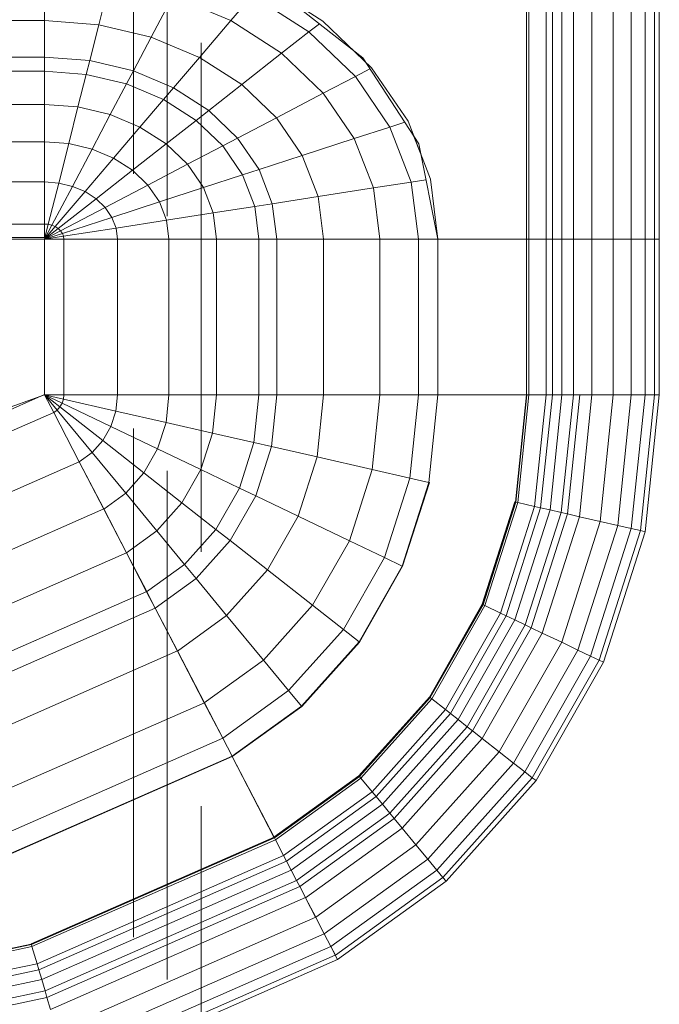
# Model space of a CAD drawing. Header units: millimetres. Extents: x -15837 to 20337, y 4737 to 43412.
# Tile 81 of 85: x 17205 to 17394, y 42167 to 42457. Entities that reach past the tile are written whole.
import ezdxf

# ---------------------------------------------------------------- set-up
doc = ezdxf.new("R2010")
doc.units = ezdxf.units.MM
doc.linetypes.add('ADSK_Штриховая_ш3 п1_5', pattern=[225, 150, -75])
doc.layers.add('A-DETL-____-MBND', color=5, linetype='ADSK_Штриховая_ш3 п1_5', lineweight=20)
doc.layers.add('M-EQPM-____-OTLN', color=50, linetype='Continuous', lineweight=20)

# ---------------------------------------------------------------- blocks, each defined once
blk = doc.blocks.new('Прямая форма - 83 new-608910-В_Этаж 03_Водопровод')
at = {"layer": 'M-EQPM-____-OTLN', "color": 253}
for p, q in [((260.84, -183.27), (260.84, 0)), ((260.87, 0), (260.87, -183.24)), ((261.6, -183.27), (261.6, 0)), ((266.64, -183.27), (266.64, 0)), ((268.48, -183.27), (268.48, 0)), ((271.3, -183.27), (271.3, 0)), ((274.68, -183.27), (274.68, 0)), ((280.15, -183.27), (280.15, 0)), ((286.45, -183.27), (286.45, 0)), ((291.73, -183.27), (291.73, 0)), ((295.82, -183.27), (295.82, 0)), ((298.6, -183.27), (298.6, 0)), ((299.99, -183.27), (299.99, 0)), ((118.83, -118.79), (118.83, -105.76)), ((118.83, -105.76), (118.83, -118.79)), ((134.86, -120.03), (138.11, -107.25)), ((183.25, -107.65), (200.82, -118.96)), ((212.64, -129.78), (186.98, -109.66)), ((150.29, -123.7), (156.64, -111.66)), ((173.73, -118.82), (156.64, -111.66)), ((173.73, -118.82), (180.04, -111.41)), ((196.74, -122.16), (180.04, -111.41)), ((118.83, -118.79), (16.37, -118.79)), ((134.86, -120.03), (118.83, -118.79)), ((118.83, -129.56), (118.83, -118.79)), ((118.83, -118.79), (118.83, -129.56)), ((164.5, -129.66), (173.73, -118.82)), ((188.7, -128.46), (173.73, -118.82)), ((200.82, -118.96), (215.24, -132.74)), ((132.18, -130.59), (134.86, -120.03)), ((150.29, -123.7), (134.86, -120.03)), ((196.74, -122.16), (199.83, -119.73)), ((145.03, -133.65), (150.29, -123.7)), ((164.5, -129.66), (150.29, -123.7)), ((188.7, -128.46), (196.74, -122.16)), ((210.44, -135.26), (196.74, -122.16)), ((213.45, -131.03), (209.86, -127.6)), ((118.83, -129.56), (15, -129.56)), ((132.18, -130.59), (118.83, -129.56)), ((118.83, -133.71), (118.83, -129.56)), ((118.83, -129.56), (118.83, -133.71)), ((131.15, -134.66), (132.18, -130.59)), ((145.03, -133.65), (132.18, -130.59)), ((156.87, -138.61), (164.5, -129.66)), ((176.96, -137.68), (164.5, -129.66)), ((176.96, -137.68), (188.7, -128.46)), ((200.99, -140.21), (188.7, -128.46)), ((229.11, -155.13), (212.64, -129.78)), ((210.44, -135.26), (214.73, -133.01)), ((215.24, -132.74), (225.96, -148.47)), ((118.83, -133.71), (14.47, -133.71)), ((131.15, -134.66), (118.83, -133.71)), ((118.83, -143.5), (118.83, -133.71)), ((118.83, -133.71), (118.83, -143.5)), ((128.72, -144.27), (131.15, -134.66)), ((143.01, -137.48), (131.15, -134.66)), ((143.01, -137.48), (145.03, -133.65)), ((156.87, -138.61), (145.03, -133.65)), ((200.99, -140.21), (210.44, -135.26)), ((220.62, -150.2), (210.44, -135.26)), ((138.23, -146.53), (143.01, -137.48)), ((153.93, -142.06), (143.01, -137.48)), ((153.93, -142.06), (156.87, -138.61)), ((167.24, -145.29), (156.87, -138.61)), ((167.24, -145.29), (176.96, -137.68)), ((187.18, -147.45), (176.96, -137.68)), ((146.99, -150.2), (153.93, -142.06)), ((163.51, -148.22), (153.93, -142.06)), ((187.18, -147.45), (200.99, -140.21)), ((210.13, -153.61), (200.99, -140.21)), ((118.83, -143.5), (13.23, -143.5)), ((128.72, -144.27), (118.83, -143.5)), ((118.83, -154.51), (118.83, -143.5)), ((118.83, -143.5), (118.83, -154.51)), ((125.98, -155.06), (128.72, -144.27)), ((138.23, -146.53), (128.72, -144.27)), ((132.86, -156.7), (138.23, -146.53)), ((146.99, -150.2), (138.23, -146.53)), ((163.51, -148.22), (167.24, -145.29)), ((175.76, -153.43), (167.24, -145.29)), ((175.76, -153.43), (187.18, -147.45)), ((194.78, -158.6), (187.18, -147.45)), ((139.2, -159.35), (146.99, -150.2)), ((154.68, -155.15), (146.99, -150.2)), ((154.68, -155.15), (163.51, -148.22)), ((171.37, -155.74), (163.51, -148.22)), ((210.13, -153.61), (220.62, -150.2)), ((220.62, -150.2), (224.98, -148.78)), ((226.89, -166.41), (220.62, -150.2)), ((225.96, -148.47), (232.55, -165.53)), ((171.37, -155.74), (175.76, -153.43)), ((182.09, -162.72), (175.76, -153.43)), ((194.78, -158.6), (210.13, -153.61)), ((215.75, -168.15), (210.13, -153.61)), ((229.73, -158.23), (227.69, -152.95)), ((118.83, -154.51), (11.83, -154.51)), ((125.98, -155.06), (118.83, -154.51)), ((118.83, -166.38), (118.83, -154.51)), ((118.83, -154.51), (118.83, -166.38)), ((123.03, -166.71), (125.98, -155.06)), ((132.86, -156.7), (125.98, -155.06)), ((127.07, -167.67), (132.86, -156.7)), ((139.2, -159.35), (132.86, -156.7)), ((144.76, -162.93), (154.68, -155.15)), ((160.98, -161.18), (154.68, -155.15)), ((160.98, -161.18), (171.37, -155.74)), ((177.21, -164.3), (171.37, -155.74)), ((234.78, -183.24), (229.11, -155.13)), ((130.79, -169.23), (139.2, -159.35)), ((144.76, -162.93), (139.2, -159.35)), ((182.09, -162.72), (194.78, -158.6)), ((199.45, -170.69), (194.78, -158.6)), ((149.32, -167.29), (160.98, -161.18)), ((165.67, -168.05), (160.98, -161.18)), ((134.05, -171.33), (144.76, -162.93)), ((149.32, -167.29), (144.76, -162.93)), ((165.67, -168.05), (177.21, -164.3)), ((177.21, -164.3), (182.09, -162.72)), ((180.8, -173.6), (177.21, -164.3)), ((185.98, -172.79), (182.09, -162.72)), ((118.83, -166.38), (9.11, -166.38)), ((123.03, -166.71), (118.83, -166.38)), ((118.83, -178.78), (118.83, -166.38)), ((118.83, -166.38), (118.83, -178.78)), ((119.94, -178.86), (123.03, -166.71)), ((121.02, -179.12), (127.07, -167.67)), ((127.07, -167.67), (123.03, -166.71)), ((130.79, -169.23), (127.07, -167.67)), ((136.73, -173.89), (149.32, -167.29)), ((152.71, -172.26), (149.32, -167.29)), ((152.71, -172.26), (165.67, -168.05)), ((168.55, -175.51), (165.67, -168.05)), ((199.45, -170.69), (215.75, -168.15)), ((215.75, -168.15), (226.89, -166.41)), ((217.65, -183.27), (215.75, -168.15)), ((226.89, -166.41), (231.25, -165.73)), ((229.01, -183.27), (226.89, -166.41)), ((232.55, -165.53), (234.78, -183.27)), ((122.01, -179.53), (130.79, -169.23)), ((134.05, -171.33), (130.79, -169.23)), ((185.98, -172.79), (199.45, -170.69)), ((201.03, -183.27), (199.45, -170.69)), ((122.88, -180.09), (134.05, -171.33)), ((123.59, -180.77), (136.73, -173.89)), ((136.73, -173.89), (134.05, -171.33)), ((138.72, -176.81), (136.73, -173.89)), ((138.72, -176.81), (152.71, -172.26)), ((154.8, -177.66), (152.71, -172.26)), ((168.55, -175.51), (180.8, -173.6)), ((180.8, -173.6), (185.98, -172.79)), ((182.02, -183.27), (180.8, -173.6)), ((187.3, -183.27), (185.98, -172.79)), ((124.12, -181.55), (138.72, -176.81)), ((139.94, -179.98), (138.72, -176.81)), ((154.8, -177.66), (168.55, -175.51)), ((169.53, -183.27), (168.55, -175.51)), ((118.83, -178.78), (-118.83, -178.78)), ((119.94, -178.86), (118.83, -178.78)), ((118.83, -182.73), (118.83, -178.78)), ((118.83, -178.78), (118.83, -182.73)), ((118.83, -183.27), (119.94, -178.86)), ((118.83, -183.27), (121.02, -179.12)), ((118.83, -183.27), (122.01, -179.53)), ((121.02, -179.12), (119.94, -178.86)), ((122.01, -179.53), (121.02, -179.12)), ((122.88, -180.09), (122.01, -179.53)), ((139.94, -179.98), (154.8, -177.66)), ((155.5, -183.27), (154.8, -177.66)), ((5.34, -182.73), (118.83, -182.73)), ((118.83, -183.27), (122.88, -180.09)), ((118.83, -183.27), (123.59, -180.77)), ((118.83, -183.27), (124.12, -181.55)), ((118.83, -183.27), (124.45, -182.4)), ((123.59, -180.77), (122.88, -180.09)), ((124.12, -181.55), (123.59, -180.77)), ((124.45, -182.4), (124.12, -181.55)), ((124.45, -182.4), (139.94, -179.98)), ((124.56, -183.27), (124.45, -182.4)), ((140.36, -183.27), (139.94, -179.98)), ((118.83, -183.27), (7.32, -183.27)), ((118.83, -183.27), (118.83, -229.07)), ((124.56, -183.27), (118.83, -183.27)), ((118.83, -229.07), (118.83, -183.27)), ((118.83, -183.27), (124.56, -183.27)), ((140.36, -183.27), (124.56, -183.27)), ((124.56, -229.09), (124.56, -183.27)), ((124.56, -183.27), (140.36, -183.27)), ((155.5, -183.27), (140.36, -183.27)), ((140.36, -229.09), (140.36, -183.27)), ((140.36, -183.27), (155.5, -183.27)), ((169.53, -183.27), (155.5, -183.27)), ((155.5, -229.09), (155.5, -183.27)), ((155.5, -183.27), (169.53, -183.27)), ((182.02, -183.27), (169.53, -183.27)), ((169.53, -229.09), (169.53, -183.27)), ((169.53, -183.27), (182.02, -183.27)), ((187.3, -183.27), (182.02, -183.27)), ((182.02, -229.09), (182.02, -183.27)), ((182.02, -183.27), (187.3, -183.27)), ((201.03, -183.27), (187.3, -183.27)), ((187.3, -229.09), (187.3, -183.27)), ((187.3, -183.27), (201.03, -183.27)), ((217.65, -183.27), (201.03, -183.27)), ((201.03, -229.09), (201.03, -183.27)), ((201.03, -183.27), (217.65, -183.27)), ((229.01, -183.27), (217.65, -183.27)), ((217.65, -229.09), (217.65, -183.27)), ((217.65, -183.27), (229.01, -183.27)), ((234.78, -183.27), (229.01, -183.27)), ((229.01, -229.09), (229.01, -183.27)), ((229.01, -183.27), (234.78, -183.27)), ((260.84, -183.24), (234.78, -183.24)), ((234.78, -229.09), (234.78, -183.27)), ((234.78, -183.27), (260.84, -183.27)), ((260.84, -229.09), (260.84, -183.27)), ((260.87, -183.27), (261.6, -183.27)), ((261.6, -183.27), (260.87, -183.27)), ((261.6, -229.09), (261.6, -183.27)), ((261.6, -183.27), (266.64, -183.27)), ((266.64, -183.27), (261.6, -183.27)), ((266.64, -229.09), (266.64, -183.27)), ((266.64, -183.27), (268.48, -183.27)), ((268.48, -183.27), (266.64, -183.27)), ((268.48, -229.09), (268.48, -183.27)), ((268.48, -183.27), (271.3, -183.27)), ((271.3, -183.27), (268.48, -183.27)), ((271.3, -229.09), (271.3, -183.27)), ((271.3, -183.27), (274.68, -183.27)), ((274.68, -183.27), (271.3, -183.27)), ((274.68, -229.09), (274.68, -183.27)), ((274.68, -183.27), (276.59, -183.27)), ((276.59, -183.27), (274.68, -183.27)), ((276.59, -183.27), (280.15, -183.27)), ((280.15, -183.27), (276.59, -183.27)), ((280.15, -229.09), (280.15, -183.27)), ((280.15, -183.27), (286.45, -183.27)), ((286.45, -183.27), (280.15, -183.27)), ((286.45, -229.09), (286.45, -183.27)), ((286.45, -183.27), (291.73, -183.27)), ((291.73, -183.27), (286.45, -183.27)), ((291.73, -229.09), (291.73, -183.27)), ((291.73, -183.27), (295.82, -183.27)), ((295.82, -183.27), (291.73, -183.27)), ((295.82, -229.09), (295.82, -183.27)), ((295.82, -183.27), (298.6, -183.27)), ((298.6, -183.27), (295.82, -183.27)), ((298.6, -229.09), (298.6, -183.27)), ((298.6, -183.27), (299.99, -183.27)), ((299.99, -183.27), (298.6, -183.27)), ((299.99, -229.09), (299.99, -183.27)), ((118.83, -229.09), (41.1, -257.04)), ((73.23, -249.09), (118.83, -229.07)), ((124.56, -229.09), (118.83, -229.09)), ((118.83, -229.09), (121.56, -234.36)), ((118.83, -229.09), (122.57, -233.63)), ((118.83, -229.09), (122.57, -233.63)), ((118.83, -229.09), (123.41, -232.69)), ((118.83, -229.09), (123.41, -232.69)), ((118.83, -229.09), (124.04, -231.59)), ((118.83, -229.09), (124.04, -231.59)), ((118.83, -229.09), (124.43, -230.37)), ((118.83, -229.09), (124.43, -230.37)), ((118.83, -229.09), (124.56, -229.09)), ((118.85, -229.09), (121.57, -234.34)), ((124.43, -230.37), (124.56, -229.09)), ((124.43, -230.37), (124.56, -229.09)), ((140.36, -229.09), (124.56, -229.09)), ((124.56, -229.09), (140.36, -229.09)), ((139.86, -233.89), (140.36, -229.09)), ((139.86, -233.89), (140.36, -229.09)), ((155.5, -229.09), (140.36, -229.09)), ((140.36, -229.09), (155.5, -229.09)), ((154.66, -237.26), (155.5, -229.09)), ((154.66, -237.26), (155.5, -229.09)), ((169.53, -229.09), (155.5, -229.09)), ((155.5, -229.09), (169.53, -229.09)), ((168.36, -240.39), (169.53, -229.09)), ((168.36, -240.39), (169.53, -229.09)), ((182.02, -229.09), (169.53, -229.09)), ((169.53, -229.09), (182.02, -229.09)), ((180.56, -243.17), (182.02, -229.09)), ((180.56, -243.17), (182.02, -229.09)), ((187.3, -229.09), (182.02, -229.09)), ((182.02, -229.09), (187.3, -229.09)), ((185.73, -244.35), (187.3, -229.09)), ((185.73, -244.35), (187.3, -229.09)), ((201.03, -229.09), (187.3, -229.09)), ((187.3, -229.09), (201.03, -229.09)), ((199.15, -247.41), (201.03, -229.09)), ((199.15, -247.41), (201.03, -229.09)), ((217.65, -229.09), (201.03, -229.09)), ((201.03, -229.09), (217.65, -229.09)), ((215.38, -251.11), (217.65, -229.09)), ((215.38, -251.11), (217.65, -229.09)), ((229.01, -229.09), (217.65, -229.09)), ((217.65, -229.09), (229.01, -229.09)), ((226.48, -253.64), (229.01, -229.09)), ((226.48, -253.64), (229.01, -229.09)), ((234.78, -229.09), (229.01, -229.09)), ((229.01, -229.09), (234.78, -229.09)), ((232.12, -254.93), (234.78, -229.09)), ((232.12, -254.93), (234.78, -229.09)), ((260.84, -229.09), (234.78, -229.09)), ((234.78, -229.09), (234.91, -229.09)), ((234.91, -229.09), (260.71, -229.09)), ((257.58, -260.73), (260.84, -229.09)), ((257.58, -260.73), (260.84, -229.09)), ((257.71, -260.76), (260.97, -229.09)), ((257.71, -260.76), (260.97, -229.09)), ((258.32, -260.9), (261.6, -229.09)), ((258.32, -260.9), (261.6, -229.09)), ((260.71, -229.09), (260.84, -229.09)), ((260.84, -229.09), (260.97, -229.09)), ((260.97, -229.09), (261.6, -229.09)), ((266.64, -229.09), (261.6, -229.09)), ((261.6, -229.09), (266.64, -229.09)), ((263.25, -262.03), (266.64, -229.09)), ((263.25, -262.03), (266.64, -229.09)), ((265.04, -262.43), (268.48, -229.09)), ((265.04, -262.43), (268.48, -229.09)), ((268.48, -229.09), (266.64, -229.09)), ((266.64, -229.09), (268.48, -229.09)), ((267.8, -263.06), (271.3, -229.09)), ((267.8, -263.06), (271.3, -229.09)), ((271.3, -229.09), (268.48, -229.09)), ((268.48, -229.09), (271.3, -229.09)), ((271.1, -263.82), (274.68, -229.09)), ((271.1, -263.82), (274.68, -229.09)), ((274.68, -229.09), (271.3, -229.09)), ((271.3, -229.09), (274.68, -229.09)), ((272.96, -264.24), (276.59, -229.09)), ((272.96, -264.24), (276.59, -229.09)), ((276.59, -229.09), (274.68, -229.09)), ((274.68, -229.09), (276.59, -229.09)), ((276.45, -265.04), (280.15, -229.09)), ((276.45, -265.04), (280.15, -229.09)), ((280.15, -229.09), (276.59, -229.09)), ((276.59, -229.09), (280.15, -229.09)), ((286.45, -229.09), (280.15, -229.09)), ((280.15, -229.09), (286.45, -229.09)), ((282.6, -266.44), (286.45, -229.09)), ((282.6, -266.44), (286.45, -229.09)), ((291.73, -229.09), (286.45, -229.09)), ((286.45, -229.09), (291.73, -229.09)), ((287.76, -267.61), (291.73, -229.09)), ((287.76, -267.61), (291.73, -229.09)), ((295.82, -229.09), (291.73, -229.09)), ((291.73, -229.09), (295.82, -229.09)), ((291.75, -268.53), (295.82, -229.09)), ((291.75, -268.53), (295.82, -229.09)), ((294.47, -269.15), (298.6, -229.09)), ((294.47, -269.15), (298.6, -229.09)), ((298.6, -229.09), (295.82, -229.09)), ((295.82, -229.09), (298.6, -229.09)), ((295.83, -269.46), (299.99, -229.09)), ((295.83, -269.46), (299.99, -229.09)), ((299.99, -229.09), (298.6, -229.09)), ((298.6, -229.09), (299.99, -229.09)), ((123.41, -232.69), (124.04, -231.59)), ((123.41, -232.69), (124.04, -231.59)), ((124.04, -231.59), (124.43, -230.37)), ((124.04, -231.59), (124.43, -230.37)), ((124.04, -231.59), (138.4, -238.46)), ((124.04, -231.59), (138.4, -238.46)), ((124.43, -230.37), (139.86, -233.89)), ((124.43, -230.37), (139.86, -233.89)), ((74.91, -254.82), (121.57, -234.34)), ((74.91, -254.82), (121.57, -234.34)), ((121.56, -234.36), (122.57, -233.63)), ((121.56, -234.36), (122.57, -233.63)), ((121.56, -234.36), (129.09, -248.88)), ((121.57, -234.34), (129.1, -248.85)), ((122.57, -233.63), (123.41, -232.69)), ((122.57, -233.63), (123.41, -232.69)), ((122.57, -233.63), (132.89, -246.14)), ((122.57, -233.63), (132.89, -246.14)), ((123.41, -232.69), (136.04, -242.61)), ((123.41, -232.69), (136.04, -242.61)), ((138.4, -238.46), (139.86, -233.89)), ((138.4, -238.46), (139.86, -233.89)), ((139.86, -233.89), (154.66, -237.26)), ((139.86, -233.89), (154.66, -237.26)), ((152.17, -245.06), (154.66, -237.26)), ((152.17, -245.06), (154.66, -237.26)), ((154.66, -237.26), (168.36, -240.39)), ((154.66, -237.26), (168.36, -240.39)), ((136.04, -242.61), (138.4, -238.46)), ((136.04, -242.61), (138.4, -238.46)), ((138.4, -238.46), (152.17, -245.06)), ((138.4, -238.46), (152.17, -245.06)), ((164.92, -251.17), (168.36, -240.39)), ((164.92, -251.17), (168.36, -240.39)), ((168.36, -240.39), (180.56, -243.17)), ((168.36, -240.39), (180.56, -243.17)), ((132.89, -246.14), (136.04, -242.61)), ((132.89, -246.14), (136.04, -242.61)), ((136.04, -242.61), (148.15, -252.12)), ((136.04, -242.61), (148.15, -252.12)), ((176.28, -256.6), (180.56, -243.17)), ((176.28, -256.6), (180.56, -243.17)), ((180.56, -243.17), (185.73, -244.35)), ((180.56, -243.17), (185.73, -244.35)), ((129.09, -248.88), (132.89, -246.14)), ((129.09, -248.88), (132.89, -246.14)), ((132.89, -246.14), (142.78, -258.12)), ((132.89, -246.14), (142.78, -258.12)), ((148.15, -252.12), (152.17, -245.06)), ((148.15, -252.12), (152.17, -245.06)), ((152.17, -245.06), (164.92, -251.17)), ((152.17, -245.06), (164.92, -251.17)), ((181.08, -258.9), (185.73, -244.35)), ((181.08, -258.9), (185.73, -244.35)), ((185.73, -244.35), (199.15, -247.41)), ((185.73, -244.35), (199.15, -247.41)), ((79.55, -270.61), (129.1, -248.85)), ((79.55, -270.61), (129.1, -248.85)), ((129.09, -248.88), (136.31, -262.79)), ((129.1, -248.85), (136.32, -262.77)), ((193.57, -264.88), (199.15, -247.41)), ((193.57, -264.88), (199.15, -247.41)), ((199.15, -247.41), (215.38, -251.11)), ((199.15, -247.41), (215.38, -251.11)), ((142.78, -258.12), (148.15, -252.12)), ((142.78, -258.12), (148.15, -252.12)), ((148.15, -252.12), (159.36, -260.93)), ((148.15, -252.12), (159.36, -260.93)), ((159.36, -260.93), (164.92, -251.17)), ((159.36, -260.93), (164.92, -251.17)), ((164.92, -251.17), (176.28, -256.6)), ((164.92, -251.17), (176.28, -256.6)), ((208.67, -272.12), (215.38, -251.11)), ((208.67, -272.12), (215.38, -251.11)), ((215.38, -251.11), (226.48, -253.64)), ((215.38, -251.11), (226.48, -253.64)), ((219, -277.06), (226.48, -253.64)), ((219, -277.06), (226.48, -253.64)), ((224.25, -279.58), (232.12, -254.93)), ((224.25, -279.58), (232.12, -254.93)), ((224.37, -279.63), (232.25, -254.96)), ((224.37, -279.63), (232.25, -254.96)), ((226.48, -253.64), (232.12, -254.93)), ((226.48, -253.64), (232.12, -254.93)), ((232.12, -254.93), (232.25, -254.96)), ((232.25, -254.96), (232.12, -254.93)), ((136.31, -262.79), (142.78, -258.12)), ((136.31, -262.79), (142.78, -258.12)), ((142.78, -258.12), (151.94, -269.23)), ((142.78, -258.12), (151.94, -269.23)), ((169.35, -268.77), (176.28, -256.6)), ((169.35, -268.77), (176.28, -256.6)), ((176.28, -256.6), (181.08, -258.9)), ((176.28, -256.6), (181.08, -258.9)), ((151.94, -269.23), (159.36, -260.93)), ((151.94, -269.23), (159.36, -260.93)), ((159.36, -260.93), (169.35, -268.77)), ((159.36, -260.93), (169.35, -268.77)), ((173.57, -272.09), (181.08, -258.9)), ((173.57, -272.09), (181.08, -258.9)), ((181.08, -258.9), (193.57, -264.88)), ((181.08, -258.9), (193.57, -264.88)), ((247.82, -290.86), (257.45, -260.7)), ((247.82, -290.86), (257.45, -260.7)), ((247.94, -290.92), (257.58, -260.73)), ((247.94, -290.92), (257.58, -260.73)), ((248.06, -290.98), (257.71, -260.76)), ((248.06, -290.98), (257.71, -260.76)), ((248.63, -291.25), (258.32, -260.9)), ((248.63, -291.25), (258.32, -260.9)), ((257.45, -260.7), (257.58, -260.73)), ((257.45, -260.7), (257.58, -260.73)), ((257.58, -260.73), (257.71, -260.76)), ((257.58, -260.73), (257.71, -260.76)), ((257.71, -260.76), (258.32, -260.9)), ((257.71, -260.76), (258.32, -260.9)), ((258.32, -260.9), (263.25, -262.03)), ((258.32, -260.9), (263.25, -262.03)), ((84, -285.74), (136.32, -262.77)), ((84, -285.74), (136.32, -262.77)), ((136.31, -262.79), (143, -275.69)), ((136.32, -262.77), (143.01, -275.66)), ((253.22, -293.45), (263.25, -262.03)), ((253.22, -293.45), (263.25, -262.03)), ((254.88, -294.24), (265.04, -262.43)), ((254.88, -294.24), (265.04, -262.43)), ((257.45, -295.47), (267.8, -263.06)), ((257.45, -295.47), (267.8, -263.06)), ((260.52, -296.94), (271.1, -263.82)), ((260.52, -296.94), (271.1, -263.82)), ((263.25, -262.03), (265.04, -262.43)), ((263.25, -262.03), (265.04, -262.43)), ((265.04, -262.43), (267.8, -263.06)), ((265.04, -262.43), (267.8, -263.06)), ((267.8, -263.06), (271.1, -263.82)), ((267.8, -263.06), (271.1, -263.82)), ((271.1, -263.82), (272.96, -264.24)), ((271.1, -263.82), (272.96, -264.24)), ((184.55, -280.71), (193.57, -264.88)), ((184.55, -280.71), (193.57, -264.88)), ((193.57, -264.88), (208.67, -272.12)), ((193.57, -264.88), (208.67, -272.12)), ((262.26, -297.78), (272.96, -264.24)), ((262.26, -297.78), (272.96, -264.24)), ((265.5, -299.33), (276.45, -265.04)), ((265.5, -299.33), (276.45, -265.04)), ((271.23, -302.07), (282.6, -266.44)), ((271.23, -302.07), (282.6, -266.44)), ((272.96, -264.24), (276.45, -265.04)), ((272.96, -264.24), (276.45, -265.04)), ((276.45, -265.04), (282.6, -266.44)), ((276.45, -265.04), (282.6, -266.44)), ((282.6, -266.44), (287.76, -267.61)), ((282.6, -266.44), (287.76, -267.61)), ((143, -275.69), (151.94, -269.23)), ((143, -275.69), (151.94, -269.23)), ((151.94, -269.23), (160.1, -279.12)), ((151.94, -269.23), (160.1, -279.12)), ((160.1, -279.12), (169.35, -268.77)), ((160.1, -279.12), (169.35, -268.77)), ((169.35, -268.77), (173.57, -272.09)), ((169.35, -268.77), (173.57, -272.09)), ((276.02, -304.37), (287.76, -267.61)), ((276.02, -304.37), (287.76, -267.61)), ((279.74, -306.15), (291.75, -268.53)), ((279.74, -306.15), (291.75, -268.53)), ((282.27, -307.36), (294.47, -269.15)), ((282.27, -307.36), (294.47, -269.15)), ((283.54, -307.97), (295.83, -269.46)), ((283.54, -307.97), (295.83, -269.46)), ((287.76, -267.61), (291.75, -268.53)), ((287.76, -267.61), (291.75, -268.53)), ((291.75, -268.53), (294.47, -269.15)), ((291.75, -268.53), (294.47, -269.15)), ((294.47, -269.15), (295.83, -269.46)), ((294.47, -269.15), (295.83, -269.46)), ((163.55, -283.3), (173.57, -272.09)), ((163.55, -283.3), (173.57, -272.09)), ((173.57, -272.09), (184.55, -280.71)), ((173.57, -272.09), (184.55, -280.71)), ((197.84, -291.15), (208.67, -272.12)), ((197.84, -291.15), (208.67, -272.12)), ((208.67, -272.12), (219, -277.06)), ((208.67, -272.12), (219, -277.06)), ((88.12, -299.76), (143.01, -275.66)), ((88.12, -299.76), (143.01, -275.66)), ((143, -275.69), (148.95, -287.16)), ((143.01, -275.66), (148.97, -287.14)), ((206.92, -298.28), (219, -277.06)), ((206.92, -298.28), (219, -277.06)), ((219, -277.06), (224.25, -279.58)), ((219, -277.06), (224.25, -279.58)), ((148.95, -287.16), (160.1, -279.12)), ((148.95, -287.16), (160.1, -279.12)), ((160.1, -279.12), (163.55, -283.3)), ((160.1, -279.12), (163.55, -283.3)), ((172.52, -294.17), (184.55, -280.71)), ((172.52, -294.17), (184.55, -280.71)), ((184.55, -280.71), (197.84, -291.15)), ((184.55, -280.71), (197.84, -291.15)), ((211.54, -301.9), (224.25, -279.58)), ((211.54, -301.9), (224.25, -279.58)), ((211.64, -301.99), (224.37, -279.63)), ((211.64, -301.99), (224.37, -279.63)), ((224.25, -279.58), (224.37, -279.63)), ((224.25, -279.58), (224.37, -279.63)), ((151.47, -292.02), (163.55, -283.3)), ((151.47, -292.02), (163.55, -283.3)), ((163.55, -283.3), (172.52, -294.17)), ((163.55, -283.3), (172.52, -294.17)), ((91.79, -312.24), (148.97, -287.14)), ((91.79, -312.24), (148.97, -287.14)), ((148.95, -287.16), (151.47, -292.02)), ((148.97, -287.14), (151.49, -291.99)), ((93.35, -317.52), (151.49, -291.99)), ((93.35, -317.52), (151.49, -291.99)), ((151.47, -292.02), (158.02, -304.64)), ((151.49, -291.99), (158.03, -304.61)), ((183.37, -307.32), (197.84, -291.15)), ((183.37, -307.32), (197.84, -291.15)), ((197.84, -291.15), (206.92, -298.28)), ((197.84, -291.15), (206.92, -298.28)), ((232.27, -318.19), (247.82, -290.86)), ((232.27, -318.19), (247.82, -290.86)), ((232.37, -318.27), (247.94, -290.92)), ((232.37, -318.27), (247.94, -290.92)), ((232.48, -318.35), (248.06, -290.98)), ((232.48, -318.35), (248.06, -290.98)), ((232.98, -318.74), (248.63, -291.25)), ((232.98, -318.74), (248.63, -291.25)), ((247.82, -290.86), (247.94, -290.92)), ((247.82, -290.86), (247.94, -290.92)), ((247.94, -290.92), (248.06, -290.98)), ((247.94, -290.92), (248.06, -290.98)), ((248.06, -290.98), (248.63, -291.25)), ((248.06, -290.98), (248.63, -291.25)), ((248.63, -291.25), (253.22, -293.45)), ((248.63, -291.25), (253.22, -293.45)), ((158.02, -304.64), (172.52, -294.17)), ((158.02, -304.64), (172.52, -294.17)), ((172.52, -294.17), (183.37, -307.32)), ((172.52, -294.17), (183.37, -307.32)), ((237.01, -321.91), (253.22, -293.45)), ((237.01, -321.91), (253.22, -293.45)), ((238.47, -323.06), (254.88, -294.24)), ((238.47, -323.06), (254.88, -294.24)), ((240.73, -324.84), (257.45, -295.47)), ((240.73, -324.84), (257.45, -295.47)), ((253.22, -293.45), (254.88, -294.24)), ((253.22, -293.45), (254.88, -294.24)), ((254.88, -294.24), (257.45, -295.47)), ((254.88, -294.24), (257.45, -295.47)), ((257.45, -295.47), (260.52, -296.94)), ((257.45, -295.47), (260.52, -296.94)), ((190.79, -316.32), (206.92, -298.28)), ((190.79, -316.32), (206.92, -298.28)), ((206.92, -298.28), (211.54, -301.9)), ((206.92, -298.28), (211.54, -301.9)), ((243.43, -326.96), (260.52, -296.94)), ((243.43, -326.96), (260.52, -296.94)), ((244.96, -328.16), (262.26, -297.78)), ((244.96, -328.16), (262.26, -297.78)), ((260.52, -296.94), (262.26, -297.78)), ((260.52, -296.94), (262.26, -297.78)), ((262.26, -297.78), (265.5, -299.33)), ((262.26, -297.78), (265.5, -299.33)), ((247.81, -330.39), (265.5, -299.33)), ((247.81, -330.39), (265.5, -299.33)), ((265.5, -299.33), (271.23, -302.07)), ((265.5, -299.33), (271.23, -302.07)), ((97.38, -331.24), (158.03, -304.61)), ((97.38, -331.24), (158.03, -304.61)), ((158.02, -304.64), (165.94, -319.91)), ((158.03, -304.61), (165.95, -319.88)), ((194.56, -320.89), (211.54, -301.9)), ((194.56, -320.89), (211.54, -301.9)), ((194.65, -320.99), (211.64, -301.99)), ((194.65, -320.99), (211.64, -301.99)), ((211.54, -301.9), (211.64, -301.99)), ((211.54, -301.9), (211.64, -301.99)), ((252.85, -334.35), (271.23, -302.07)), ((252.85, -334.35), (271.23, -302.07)), ((257.07, -337.66), (276.02, -304.37)), ((257.07, -337.66), (276.02, -304.37)), ((271.23, -302.07), (276.02, -304.37)), ((271.23, -302.07), (276.02, -304.37)), ((276.02, -304.37), (279.74, -306.15)), ((276.02, -304.37), (279.74, -306.15)), ((165.94, -319.91), (183.37, -307.32)), ((165.94, -319.91), (183.37, -307.32)), ((183.37, -307.32), (190.79, -316.32)), ((183.37, -307.32), (190.79, -316.32)), ((260.34, -340.23), (279.74, -306.15)), ((260.34, -340.23), (279.74, -306.15)), ((262.56, -341.98), (282.27, -307.36)), ((262.56, -341.98), (282.27, -307.36)), ((279.74, -306.15), (282.27, -307.36)), ((279.74, -306.15), (282.27, -307.36)), ((282.27, -307.36), (283.54, -307.97)), ((282.27, -307.36), (283.54, -307.97)), ((263.67, -342.85), (283.54, -307.97)), ((263.67, -342.85), (283.54, -307.97)), ((171.36, -330.35), (190.79, -316.32)), ((171.36, -330.35), (190.79, -316.32)), ((190.79, -316.32), (194.56, -320.89)), ((190.79, -316.32), (194.56, -320.89)), ((211.5, -341.42), (232.27, -318.19)), ((211.5, -341.42), (232.27, -318.19)), ((211.59, -341.52), (232.37, -318.27)), ((211.59, -341.52), (232.37, -318.27)), ((211.67, -341.62), (232.48, -318.35)), ((211.67, -341.62), (232.48, -318.35)), ((212.08, -342.12), (232.98, -318.74)), ((212.08, -342.12), (232.98, -318.74)), ((232.27, -318.19), (232.37, -318.27)), ((232.27, -318.19), (232.37, -318.27)), ((232.37, -318.27), (232.48, -318.35)), ((232.37, -318.27), (232.48, -318.35)), ((232.48, -318.35), (232.98, -318.74)), ((232.48, -318.35), (232.98, -318.74)), ((232.98, -318.74), (237.01, -321.91)), ((232.98, -318.74), (237.01, -321.91)), ((102.26, -347.85), (165.95, -319.88)), ((102.26, -347.85), (165.95, -319.88)), ((165.94, -319.91), (171.36, -330.35)), ((165.95, -319.88), (171.37, -330.33)), ((174.11, -335.65), (194.56, -320.89)), ((174.11, -335.65), (194.56, -320.89)), ((174.17, -335.77), (194.65, -320.99)), ((194.65, -320.99), (174.17, -335.77)), ((194.56, -320.89), (194.65, -320.99)), ((194.56, -320.89), (194.65, -320.99)), ((215.37, -346.11), (237.01, -321.91)), ((215.37, -346.11), (237.01, -321.91)), ((237.01, -321.91), (238.47, -323.06)), ((237.01, -321.91), (238.47, -323.06)), ((216.57, -347.56), (238.47, -323.06)), ((216.57, -347.56), (238.47, -323.06)), ((218.42, -349.8), (240.73, -324.84)), ((218.42, -349.8), (240.73, -324.84)), ((238.47, -323.06), (240.73, -324.84)), ((238.47, -323.06), (240.73, -324.84)), ((240.73, -324.84), (243.43, -326.96)), ((240.73, -324.84), (243.43, -326.96)), ((220.62, -352.47), (243.43, -326.96)), ((220.62, -352.47), (243.43, -326.96)), ((243.43, -326.96), (244.96, -328.16)), ((243.43, -326.96), (244.96, -328.16)), ((105.6, -359.2), (171.37, -330.33)), ((105.6, -359.2), (171.37, -330.33)), ((171.37, -330.33), (174.12, -335.63)), ((221.87, -353.98), (244.96, -328.16)), ((221.87, -353.98), (244.96, -328.16)), ((224.2, -356.81), (247.81, -330.39)), ((224.2, -356.81), (247.81, -330.39)), ((244.96, -328.16), (247.81, -330.39)), ((244.96, -328.16), (247.81, -330.39)), ((247.81, -330.39), (252.85, -334.35)), ((247.81, -330.39), (252.85, -334.35)), ((107.3, -364.97), (174.12, -335.63)), ((107.3, -364.97), (174.12, -335.63)), ((107.33, -365.1), (174.19, -335.75)), ((107.33, -365.1), (174.19, -335.75)), ((174.11, -335.65), (174.17, -335.77)), ((174.12, -335.63), (174.19, -335.75)), ((174.17, -335.77), (186.47, -359.48)), ((174.19, -335.75), (186.5, -359.48)), ((228.31, -361.79), (252.85, -334.35)), ((228.31, -361.79), (252.85, -334.35)), ((252.85, -334.35), (257.07, -337.66)), ((252.85, -334.35), (257.07, -337.66)), ((231.76, -365.97), (257.07, -337.66)), ((231.76, -365.97), (257.07, -337.66)), ((257.07, -337.66), (260.34, -340.23)), ((257.07, -337.66), (260.34, -340.23)), ((211.5, -341.42), (186.47, -359.48)), ((186.47, -359.48), (211.5, -341.42)), ((186.56, -359.58), (211.59, -341.52)), ((186.56, -359.58), (211.59, -341.52)), ((186.62, -359.7), (211.67, -341.62)), ((186.62, -359.7), (211.67, -341.62)), ((186.91, -360.29), (212.08, -342.12)), ((186.91, -360.29), (212.08, -342.12)), ((211.5, -341.42), (211.59, -341.52)), ((211.5, -341.42), (211.59, -341.52)), ((211.59, -341.52), (211.67, -341.62)), ((211.59, -341.52), (211.67, -341.62)), ((211.67, -341.62), (212.08, -342.12)), ((211.67, -341.62), (212.08, -342.12)), ((212.08, -342.12), (215.37, -346.11)), ((212.08, -342.12), (215.37, -346.11)), ((234.43, -369.21), (260.34, -340.23)), ((234.43, -369.21), (260.34, -340.23)), ((236.25, -371.41), (262.56, -341.98)), ((236.25, -371.41), (262.56, -341.98)), ((260.34, -340.23), (262.56, -341.98)), ((260.34, -340.23), (262.56, -341.98)), ((262.56, -341.98), (263.67, -342.85)), ((262.56, -341.98), (263.67, -342.85)), ((237.16, -372.51), (263.67, -342.85)), ((237.16, -372.51), (263.67, -342.85)), ((189.31, -364.92), (215.37, -346.11)), ((189.31, -364.92), (215.37, -346.11)), ((190.19, -366.61), (216.57, -347.56)), ((190.19, -366.61), (216.57, -347.56)), ((215.37, -346.11), (216.57, -347.56)), ((215.37, -346.11), (216.57, -347.56)), ((216.57, -347.56), (218.42, -349.8)), ((216.57, -347.56), (218.42, -349.8)), ((191.53, -369.2), (218.42, -349.8)), ((191.53, -369.2), (218.42, -349.8)), ((218.42, -349.8), (220.62, -352.47)), ((218.42, -349.8), (220.62, -352.47)), ((193.14, -372.31), (220.62, -352.47)), ((193.14, -372.31), (220.62, -352.47)), ((194.04, -374.07), (221.87, -353.98)), ((194.04, -374.07), (221.87, -353.98)), ((220.62, -352.47), (221.87, -353.98)), ((220.62, -352.47), (221.87, -353.98)), ((221.87, -353.98), (224.2, -356.81)), ((221.87, -353.98), (224.2, -356.81)), ((195.76, -377.34), (224.2, -356.81)), ((195.76, -377.34), (224.2, -356.81)), ((224.2, -356.81), (228.31, -361.79)), ((224.2, -356.81), (228.31, -361.79)), ((114.92, -390.91), (186.5, -359.48)), ((114.92, -390.91), (186.5, -359.48)), ((114.96, -391.04), (186.54, -359.61)), ((114.96, -391.04), (186.54, -359.61)), ((115, -391.17), (186.6, -359.73)), ((115, -391.17), (186.6, -359.73)), ((186.47, -359.48), (186.54, -359.6)), ((186.5, -359.48), (186.56, -359.6)), ((186.54, -359.6), (186.6, -359.72)), ((186.56, -359.6), (186.62, -359.72)), ((186.6, -359.72), (186.9, -360.3)), ((186.62, -359.72), (186.91, -360.27)), ((115.17, -391.77), (186.9, -360.28)), ((115.17, -391.77), (186.9, -360.28)), ((186.9, -360.3), (189.3, -364.93)), ((186.91, -360.27), (189.31, -364.91)), ((198.76, -383.13), (228.31, -361.79)), ((198.76, -383.13), (228.31, -361.79)), ((228.31, -361.79), (231.76, -365.97)), ((228.31, -361.79), (231.76, -365.97)), ((116.66, -396.81), (189.3, -364.91)), ((116.66, -396.81), (189.3, -364.91)), ((189.3, -364.93), (190.17, -366.62)), ((189.31, -364.91), (190.19, -366.59)), ((117.19, -398.64), (190.17, -366.6)), ((117.19, -398.64), (190.17, -366.6)), ((190.17, -366.62), (191.52, -369.21)), ((190.19, -366.59), (191.53, -369.19)), ((201.27, -387.98), (231.76, -365.97)), ((201.27, -387.98), (231.76, -365.97)), ((231.76, -365.97), (234.43, -369.21)), ((231.76, -365.97), (234.43, -369.21)), ((118.02, -401.46), (191.52, -369.2)), ((118.02, -401.46), (191.52, -369.2)), ((191.52, -369.21), (193.13, -372.32)), ((191.53, -369.19), (193.14, -372.29)), ((203.22, -391.74), (234.43, -369.21)), ((203.22, -391.74), (234.43, -369.21)), ((204.55, -394.29), (236.25, -371.41)), ((204.55, -394.29), (236.25, -371.41)), ((234.43, -369.21), (236.25, -371.41)), ((234.43, -369.21), (236.25, -371.41)), ((236.25, -371.41), (237.16, -372.51)), ((236.25, -371.41), (237.16, -372.51)), ((119.02, -404.84), (193.13, -372.3)), ((119.02, -404.84), (193.13, -372.3)), ((119.58, -406.75), (194.04, -374.05)), ((119.58, -406.75), (194.04, -374.05)), ((193.13, -372.32), (194.04, -374.07)), ((193.14, -372.29), (194.06, -374.05)), ((194.04, -374.07), (195.73, -377.33)), ((194.06, -374.05), (195.76, -377.33)), ((205.2, -395.58), (237.16, -372.51)), ((205.2, -395.58), (237.16, -372.51)), ((120.62, -410.31), (195.74, -377.33)), ((120.62, -410.31), (195.74, -377.33)), ((195.74, -377.35), (198.73, -383.11)), ((195.77, -377.35), (198.76, -383.11)), ((122.48, -416.6), (198.75, -383.12)), ((122.48, -416.6), (198.75, -383.12)), ((198.75, -383.14), (201.25, -387.96)), ((198.77, -383.14), (201.27, -387.96)), ((124.03, -421.88), (201.26, -387.97)), ((124.03, -421.88), (201.26, -387.97)), ((201.26, -387.99), (203.2, -391.72)), ((201.29, -387.99), (203.22, -391.72)), ((38.83, -407.07), (114.96, -391.04)), ((38.83, -407.07), (114.96, -391.04)), ((38.84, -407.21), (115, -391.17)), ((38.84, -407.21), (115, -391.17)), ((38.9, -407.83), (115.17, -391.77)), ((38.9, -407.83), (115.17, -391.77)), ((114.92, -390.91), (114.96, -391.04)), ((114.92, -390.91), (114.96, -391.04)), ((114.96, -391.04), (115, -391.17)), ((114.96, -391.04), (115, -391.17)), ((115, -391.17), (115.17, -391.77)), ((115, -391.17), (115.17, -391.77)), ((115.17, -391.77), (116.66, -396.81)), ((115.17, -391.77), (116.66, -396.81)), ((125.23, -425.96), (203.21, -391.73)), ((125.23, -425.96), (203.21, -391.73)), ((203.21, -391.75), (204.53, -394.28)), ((203.24, -391.75), (204.55, -394.28)), ((126.04, -428.75), (204.54, -394.29)), ((126.04, -428.75), (204.54, -394.29)), ((204.54, -394.3), (205.2, -395.58)), ((39.4, -413.08), (116.66, -396.81)), ((39.4, -413.08), (116.66, -396.81)), ((116.66, -396.81), (117.19, -398.64)), ((116.66, -396.81), (117.19, -398.64)), ((126.45, -430.14), (205.21, -395.56)), ((126.45, -430.14), (205.21, -395.56)), ((39.58, -414.98), (117.19, -398.64)), ((39.58, -414.98), (117.19, -398.64)), ((117.19, -398.64), (118.02, -401.46)), ((117.19, -398.64), (118.02, -401.46)), ((39.86, -417.92), (118.02, -401.46)), ((39.86, -417.92), (118.02, -401.46)), ((118.02, -401.46), (119.02, -404.84)), ((118.02, -401.46), (119.02, -404.84)), ((40.2, -421.44), (119.02, -404.84)), ((40.2, -421.44), (119.02, -404.84)), ((119.02, -404.84), (119.58, -406.75)), ((119.02, -404.84), (119.58, -406.75)), ((40.39, -423.42), (119.58, -406.75)), ((40.39, -423.42), (119.58, -406.75)), ((119.58, -406.75), (120.62, -410.31)), ((119.58, -406.75), (120.62, -410.31))]:
    blk.add_line(p, q, dxfattribs=at)
blk = doc.blocks.new('Прямая форма - FU - 054-611910-В_Этаж 03_Водопровод')
blk.add_blockref('Прямая форма - 83 new-608910-В_Этаж 03_Водопровод', (0, 0))
blk = doc.blocks.new('83 new_ifc_RVT-1-В_Этаж 03_Водопровод')
at = {"layer": 'M-EQPM-____-OTLN', "color": 253, "lineweight": 20}
blk.add_blockref('Прямая форма - FU - 054-611910-В_Этаж 03_Водопровод', (29332.74, 42575.83), dxfattribs=at)

msp = doc.modelspace()

# ---------------------------------------------------------------- linework, layer by layer
at = {"layer": 'A-DETL-____-MBND', "color": 150}
for p, q in [((17258.8, 42075.46), (17258.8, 42565.33)), ((17238.8, 42561.83), (17238.8, 42075.46)), ((17248.8, 42549.33), (17248.8, 42091.46))]:
    msp.add_line(p, q, dxfattribs=at)

# ---------------------------------------------------------------- block references
at = {"lineweight": 9}
msp.add_blockref('83 new_ifc_RVT-1-В_Этаж 03_Водопровод', (-12238.98, 0), dxfattribs=at)

doc.saveas('drawing.dxf')
